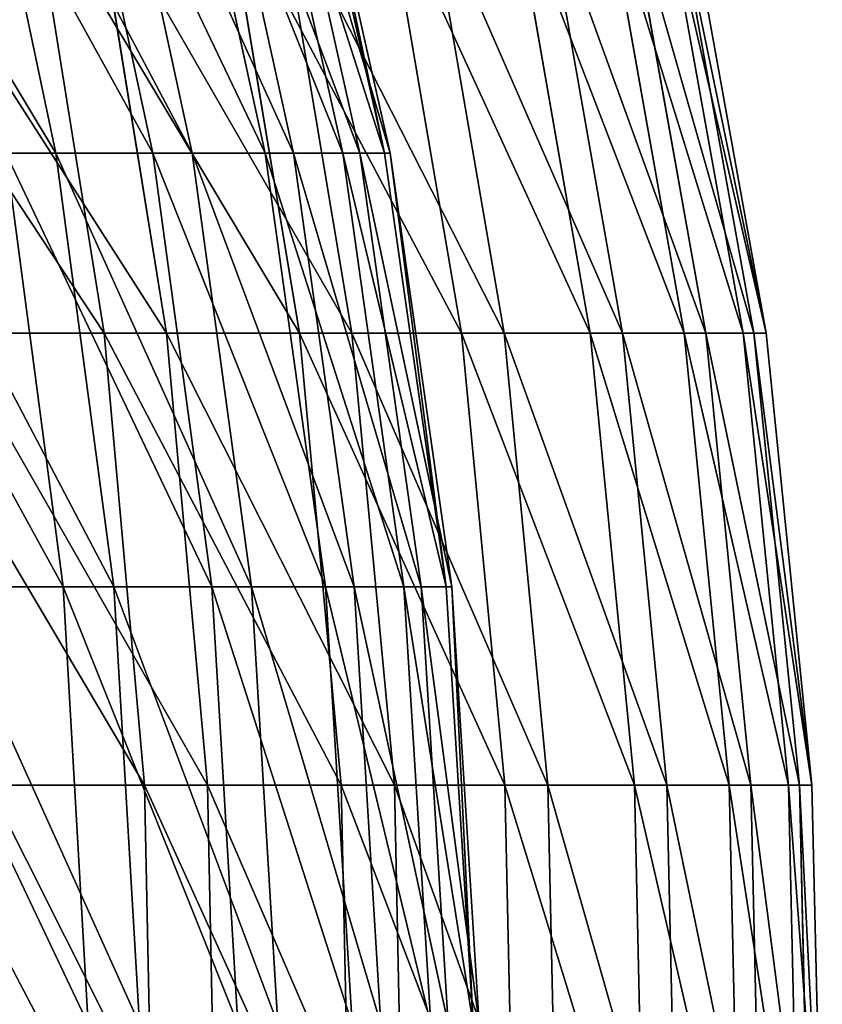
# Model space of a CAD drawing. Extents: x 143 to 263, y -61 to 82.
# Tile 126 of 256: x 255 to 263, y 1 to 11. Entities that reach past the tile are written whole.
import ezdxf

# ---------------------------------------------------------------- set-up
doc = ezdxf.new("R2010")
doc.units = 0
doc.header["$LTSCALE"] = 25.4
doc.layers.get('0').update_dxf_attribs({"color": 13, "linetype": 'CONTINUOUS'})

# ---------------------------------------------------------------- blocks, each defined once
blk = doc.blocks.new('ICE-BALL-8126_STL')
at = {"color": 7}
for p, q in [((84.006, 59.161, 56.646), (79.343, 59.054, 56.645)), ((84.006, 59.161, 56.646), (79.343, 59.054, 56.645)), ((79.343, 59.054, 56.645), (74.704, 58.585, 56.639)), ((79.343, 59.054, 56.645), (74.704, 58.585, 56.639)), ((79.343, 58.814, 61.341), (79.343, 59.054, 56.645)), ((79.343, 59.054, 56.645), (79.343, 58.925, 51.944)), ((79.343, 58.814, 61.341), (79.343, 59.054, 56.645)), ((79.343, 59.054, 56.645), (79.343, 58.925, 51.944)), ((84.006, 59.032, 51.937), (79.343, 58.925, 51.944)), ((84.006, 59.032, 51.937), (79.343, 58.925, 51.944)), ((79.343, 58.925, 51.944), (74.704, 58.458, 51.975)), ((79.343, 58.925, 51.944), (74.704, 58.458, 51.975)), ((79.343, 58.925, 51.944), (79.343, 58.428, 47.268)), ((79.343, 58.925, 51.944), (79.343, 58.428, 47.268)), ((84.006, 58.92, 61.35), (79.343, 58.814, 61.341)), ((84.006, 58.92, 61.35), (79.343, 58.814, 61.341)), ((79.343, 58.814, 61.341), (74.704, 58.347, 61.298)), ((79.343, 58.814, 61.341), (74.704, 58.347, 61.298)), ((79.343, 58.205, 66.003), (79.343, 58.814, 61.341)), ((79.343, 58.205, 66.003), (79.343, 58.814, 61.341)), ((74.704, 58.585, 56.639), (70.114, 57.758, 56.629)), ((74.704, 58.585, 56.639), (70.114, 57.758, 56.629)), ((74.704, 58.347, 61.298), (74.704, 58.585, 56.639)), ((74.704, 58.585, 56.639), (74.704, 58.458, 51.975)), ((74.704, 58.347, 61.298), (74.704, 58.585, 56.639)), ((74.704, 58.585, 56.639), (74.704, 58.458, 51.975)), ((84.006, 58.534, 47.253), (79.343, 58.428, 47.268)), ((84.006, 58.534, 47.253), (79.343, 58.428, 47.268)), ((74.704, 58.458, 51.975), (70.114, 57.632, 52.03)), ((74.704, 58.458, 51.975), (70.114, 57.632, 52.03)), ((74.704, 58.458, 51.975), (74.704, 57.964, 47.336)), ((74.704, 58.458, 51.975), (74.704, 57.964, 47.336)), ((74.704, 58.347, 61.298), (70.114, 57.523, 61.224)), ((74.704, 58.347, 61.298), (70.114, 57.523, 61.224)), ((79.343, 58.428, 47.268), (74.704, 57.964, 47.336)), ((79.343, 58.428, 47.268), (74.704, 57.964, 47.336)), ((74.704, 57.743, 65.924), (74.704, 58.347, 61.298)), ((74.704, 57.743, 65.924), (74.704, 58.347, 61.298)), ((79.343, 58.428, 47.268), (79.343, 57.566, 42.646)), ((79.343, 58.428, 47.268), (79.343, 57.566, 42.646)), ((84.006, 58.311, 66.021), (79.343, 58.205, 66.003)), ((84.006, 58.311, 66.021), (79.343, 58.205, 66.003)), ((79.343, 58.205, 66.003), (74.704, 57.743, 65.924)), ((79.343, 58.205, 66.003), (74.704, 57.743, 65.924)), ((79.343, 57.233, 70.604), (79.343, 58.205, 66.003)), ((79.343, 57.233, 70.604), (79.343, 58.205, 66.003)), ((74.704, 57.964, 47.336), (70.114, 57.146, 47.456)), ((74.704, 57.964, 47.336), (70.114, 57.146, 47.456)), ((74.704, 57.964, 47.336), (74.704, 57.109, 42.75)), ((74.704, 57.964, 47.336), (74.704, 57.109, 42.75)), ((74.704, 57.743, 65.924), (70.114, 56.928, 65.785)), ((74.704, 57.743, 65.924), (70.114, 56.928, 65.785)), ((74.704, 56.779, 70.489), (74.704, 57.743, 65.924)), ((74.704, 56.779, 70.489), (74.704, 57.743, 65.924)), ((84.006, 57.67, 42.622), (79.343, 57.566, 42.646)), ((84.006, 57.67, 42.622), (79.343, 57.566, 42.646)), ((79.343, 57.566, 42.646), (74.704, 57.109, 42.75)), ((79.343, 57.566, 42.646), (74.704, 57.109, 42.75)), ((79.343, 57.566, 42.646), (79.343, 56.343, 38.105)), ((79.343, 57.566, 42.646), (79.343, 56.343, 38.105)), ((84.006, 57.337, 70.63), (79.343, 57.233, 70.604)), ((84.006, 57.337, 70.63), (79.343, 57.233, 70.604)), ((79.343, 57.233, 70.604), (74.704, 56.779, 70.489)), ((79.343, 57.233, 70.604), (74.704, 56.779, 70.489)), ((79.343, 55.903, 75.114), (79.343, 57.233, 70.604)), ((79.343, 55.903, 75.114), (79.343, 57.233, 70.604)), ((74.704, 57.109, 42.75), (70.114, 56.302, 42.933)), ((74.704, 57.109, 42.75), (70.114, 56.302, 42.933)), ((74.704, 57.109, 42.75), (74.704, 55.896, 38.245)), ((74.704, 57.109, 42.75), (74.704, 55.896, 38.245)), ((74.704, 56.779, 70.489), (70.114, 55.977, 70.286)), ((74.704, 56.779, 70.489), (70.114, 55.977, 70.286)), ((74.704, 55.459, 74.964), (74.704, 56.779, 70.489)), ((74.704, 55.459, 74.964), (74.704, 56.779, 70.489)), ((84.006, 56.445, 38.074), (79.343, 56.343, 38.105)), ((84.006, 56.445, 38.074), (79.343, 56.343, 38.105)), ((79.343, 56.343, 38.105), (74.704, 55.896, 38.245)), ((79.343, 56.343, 38.105), (74.704, 55.896, 38.245)), ((79.343, 56.343, 38.105), (79.343, 54.768, 33.675)), ((79.343, 56.343, 38.105), (79.343, 54.768, 33.675)), ((84.006, 56.004, 75.148), (79.343, 55.903, 75.114)), ((84.006, 56.004, 75.148), (79.343, 55.903, 75.114)), ((74.704, 55.896, 38.245), (70.114, 55.106, 38.491)), ((74.704, 55.896, 38.245), (70.114, 55.106, 38.491)), ((79.343, 55.903, 75.114), (74.704, 55.459, 74.964)), ((79.343, 55.903, 75.114), (74.704, 55.459, 74.964)), ((74.704, 55.896, 38.245), (74.704, 54.333, 33.849)), ((74.704, 55.896, 38.245), (74.704, 54.333, 33.849)), ((79.343, 54.223, 79.506), (79.343, 55.903, 75.114)), ((79.343, 54.223, 79.506), (79.343, 55.903, 75.114)), ((77.309, 55.359, 54.365), (81.799, 55.637, 54.357)), ((77.309, 55.359, 54.365), (81.799, 55.637, 54.357)), ((77.309, 55.299, 58.95), (81.799, 55.577, 58.965)), ((77.309, 55.299, 58.95), (81.799, 55.577, 58.965)), ((74.704, 55.459, 74.964), (70.114, 54.675, 74.699)), ((74.704, 55.459, 74.964), (70.114, 54.675, 74.699)), ((74.704, 53.793, 79.321), (74.704, 55.459, 74.964)), ((74.704, 53.793, 79.321), (74.704, 55.459, 74.964)), ((72.855, 54.724, 54.383), (77.309, 55.359, 54.365)), ((72.855, 54.724, 54.383), (77.309, 55.359, 54.365)), ((72.855, 54.666, 58.916), (77.309, 55.299, 58.95)), ((72.855, 54.666, 58.916), (77.309, 55.299, 58.95)), ((77.309, 55.299, 58.95), (77.309, 55.359, 54.365)), ((77.309, 55.359, 54.365), (77.309, 55.044, 49.791)), ((77.309, 55.299, 58.95), (77.309, 55.359, 54.365)), ((77.309, 55.359, 54.365), (77.309, 55.044, 49.791)), ((77.309, 55.044, 49.791), (81.799, 55.321, 49.76)), ((77.309, 55.044, 49.791), (81.799, 55.321, 49.76)), ((77.309, 54.867, 63.515), (77.309, 55.299, 58.95)), ((77.309, 54.867, 63.515), (77.309, 55.299, 58.95)), ((77.309, 54.867, 63.515), (81.799, 55.143, 63.552)), ((77.309, 54.867, 63.515), (81.799, 55.143, 63.552)), ((72.855, 54.413, 49.86), (77.309, 55.044, 49.791)), ((72.855, 54.413, 49.86), (77.309, 55.044, 49.791)), ((77.309, 55.044, 49.791), (77.309, 54.357, 45.257)), ((77.309, 55.044, 49.791), (77.309, 54.357, 45.257)), ((72.855, 54.238, 63.429), (77.309, 54.867, 63.515)), ((72.855, 54.238, 63.429), (77.309, 54.867, 63.515)), ((77.309, 54.063, 68.029), (77.309, 54.867, 63.515)), ((77.309, 54.063, 68.029), (77.309, 54.867, 63.515)), ((84.006, 54.867, 33.635), (79.343, 54.768, 33.675)), ((84.006, 54.867, 33.635), (79.343, 54.768, 33.675)), ((68.466, 53.737, 54.41), (72.855, 54.724, 54.383)), ((68.466, 53.737, 54.41), (72.855, 54.724, 54.383)), ((72.855, 54.666, 58.916), (72.855, 54.724, 54.383)), ((72.855, 54.724, 54.383), (72.855, 54.413, 49.86)), ((72.855, 54.666, 58.916), (72.855, 54.724, 54.383)), ((72.855, 54.724, 54.383), (72.855, 54.413, 49.86)), ((79.343, 54.768, 33.675), (74.704, 54.333, 33.849)), ((79.343, 54.768, 33.675), (74.704, 54.333, 33.849)), ((79.343, 54.768, 33.675), (79.343, 52.85, 29.381)), ((79.343, 54.768, 33.675), (79.343, 52.85, 29.381)), ((68.466, 53.68, 58.863), (72.855, 54.666, 58.916)), ((68.466, 53.68, 58.863), (72.855, 54.666, 58.916)), ((72.855, 54.238, 63.429), (72.855, 54.666, 58.916)), ((72.855, 54.238, 63.429), (72.855, 54.666, 58.916)), ((77.309, 54.357, 45.257), (81.799, 54.631, 45.204)), ((77.309, 54.357, 45.257), (81.799, 54.631, 45.204)), ((68.466, 53.432, 49.968), (72.855, 54.413, 49.86)), ((68.466, 53.432, 49.968), (72.855, 54.413, 49.86)), ((72.855, 54.413, 49.86), (72.855, 53.734, 45.378)), ((72.855, 54.413, 49.86), (72.855, 53.734, 45.378)), ((74.704, 54.333, 33.849), (70.114, 53.565, 34.157)), ((74.704, 54.333, 33.849), (70.114, 53.565, 34.157)), ((72.855, 53.734, 45.378), (77.309, 54.357, 45.257)), ((72.855, 53.734, 45.378), (77.309, 54.357, 45.257)), ((74.704, 54.333, 33.849), (74.704, 52.43, 29.589)), ((74.704, 54.333, 33.849), (74.704, 52.43, 29.589)), ((77.309, 54.357, 45.257), (77.309, 53.303, 40.795)), ((77.309, 54.357, 45.257), (77.309, 53.303, 40.795)), ((77.309, 54.063, 68.029), (81.799, 54.335, 68.089)), ((77.309, 54.063, 68.029), (81.799, 54.335, 68.089)), ((84.006, 54.322, 79.548), (79.343, 54.223, 79.506)), ((84.006, 54.322, 79.548), (79.343, 54.223, 79.506)), ((68.466, 53.26, 63.296), (72.855, 54.238, 63.429)), ((68.466, 53.26, 63.296), (72.855, 54.238, 63.429)), ((72.855, 53.444, 67.893), (72.855, 54.238, 63.429)), ((72.855, 53.444, 67.893), (72.855, 54.238, 63.429)), ((79.343, 54.223, 79.506), (74.704, 53.793, 79.321)), ((79.343, 54.223, 79.506), (74.704, 53.793, 79.321)), ((79.343, 52.204, 83.753), (79.343, 54.223, 79.506)), ((79.343, 52.204, 83.753), (79.343, 54.223, 79.506)), ((72.855, 53.444, 67.893), (77.309, 54.063, 68.029)), ((72.855, 53.444, 67.893), (77.309, 54.063, 68.029)), ((77.309, 52.895, 72.463), (77.309, 54.063, 68.029)), ((77.309, 52.895, 72.463), (77.309, 54.063, 68.029)), ((74.704, 53.793, 79.321), (70.114, 53.032, 78.996)), ((74.704, 53.793, 79.321), (70.114, 53.032, 78.996)), ((74.704, 51.789, 83.535), (74.704, 53.793, 79.321)), ((74.704, 51.789, 83.535), (74.704, 53.793, 79.321)), ((68.466, 52.765, 45.565), (72.855, 53.734, 45.378)), ((68.466, 52.765, 45.565), (72.855, 53.734, 45.378)), ((72.855, 53.734, 45.378), (72.855, 52.692, 40.965)), ((72.855, 53.734, 45.378), (72.855, 52.692, 40.965)), ((77.309, 53.303, 40.795), (81.799, 53.572, 40.72)), ((77.309, 53.303, 40.795), (81.799, 53.572, 40.72)), ((68.466, 52.48, 67.68), (72.855, 53.444, 67.893)), ((68.466, 52.48, 67.68), (72.855, 53.444, 67.893)), ((72.855, 52.288, 72.276), (72.855, 53.444, 67.893)), ((72.855, 52.288, 72.276), (72.855, 53.444, 67.893)), ((72.855, 52.692, 40.965), (77.309, 53.303, 40.795)), ((72.855, 52.692, 40.965), (77.309, 53.303, 40.795)), ((77.309, 53.303, 40.795), (77.309, 51.889, 36.433)), ((77.309, 53.303, 40.795), (77.309, 51.889, 36.433)), ((77.309, 52.895, 72.463), (81.799, 53.161, 72.545)), ((77.309, 52.895, 72.463), (81.799, 53.161, 72.545)), ((72.855, 52.288, 72.276), (77.309, 52.895, 72.463)), ((72.855, 52.288, 72.276), (77.309, 52.895, 72.463)), ((77.309, 51.369, 76.787), (77.309, 52.895, 72.463)), ((77.309, 51.369, 76.787), (77.309, 52.895, 72.463)), ((84.006, 52.946, 29.334), (79.343, 52.85, 29.381)), ((84.006, 52.946, 29.334), (79.343, 52.85, 29.381)), ((79.343, 52.85, 29.381), (74.704, 52.43, 29.589)), ((79.343, 52.85, 29.381), (74.704, 52.43, 29.589)), ((79.343, 52.85, 29.381), (79.343, 50.602, 25.252)), ((79.343, 52.85, 29.381), (79.343, 50.602, 25.252)), ((68.466, 51.742, 41.231), (72.855, 52.692, 40.965)), ((68.466, 51.742, 41.231), (72.855, 52.692, 40.965)), ((72.855, 52.692, 40.965), (72.855, 51.294, 36.653)), ((72.855, 52.692, 40.965), (72.855, 51.294, 36.653)), ((74.704, 52.43, 29.589), (70.114, 51.689, 29.956)), ((74.704, 52.43, 29.589), (70.114, 51.689, 29.956)), ((74.704, 52.43, 29.589), (74.704, 50.199, 25.492)), ((74.704, 52.43, 29.589), (74.704, 50.199, 25.492)), ((68.466, 51.345, 71.986), (72.855, 52.288, 72.276)), ((68.466, 51.345, 71.986), (72.855, 52.288, 72.276)), ((72.855, 50.779, 76.551), (72.855, 52.288, 72.276)), ((72.855, 50.779, 76.551), (72.855, 52.288, 72.276)), ((84.006, 52.299, 83.802), (79.343, 52.204, 83.753)), ((84.006, 52.299, 83.802), (79.343, 52.204, 83.753)), ((79.343, 52.204, 83.753), (74.704, 51.789, 83.535)), ((79.343, 52.204, 83.753), (74.704, 51.789, 83.535)), ((79.343, 49.858, 87.828), (79.343, 52.204, 83.753)), ((79.343, 49.858, 87.828), (79.343, 52.204, 83.753)), ((77.309, 51.889, 36.433), (81.799, 52.151, 36.336)), ((77.309, 51.889, 36.433), (81.799, 52.151, 36.336)), ((72.855, 51.294, 36.653), (77.309, 51.889, 36.433)), ((72.855, 51.294, 36.653), (77.309, 51.889, 36.433)), ((77.309, 51.889, 36.433), (77.309, 50.125, 32.201)), ((77.309, 51.889, 36.433), (77.309, 50.125, 32.201)), ((74.704, 51.789, 83.535), (70.114, 51.056, 83.15)), ((74.704, 51.789, 83.535), (70.114, 51.056, 83.15)), ((74.704, 49.461, 87.578), (74.704, 51.789, 83.535)), ((74.704, 49.461, 87.578), (74.704, 51.789, 83.535)), ((77.309, 51.369, 76.787), (81.799, 51.627, 76.89)), ((77.309, 51.369, 76.787), (81.799, 51.627, 76.89)), ((72.855, 50.779, 76.551), (77.309, 51.369, 76.787)), ((72.855, 50.779, 76.551), (77.309, 51.369, 76.787)), ((77.309, 49.495, 80.972), (77.309, 51.369, 76.787)), ((77.309, 49.495, 80.972), (77.309, 51.369, 76.787)), ((68.466, 50.368, 36.995), (72.855, 51.294, 36.653)), ((68.466, 50.368, 36.995), (72.855, 51.294, 36.653)), ((72.855, 51.294, 36.653), (72.855, 49.549, 32.469)), ((72.855, 51.294, 36.653), (72.855, 49.549, 32.469))]:
    blk.add_line(p, q, dxfattribs=at)
mesh = blk.add_polyface(dxfattribs=at)
corners = [(79.343, 58.814, 61.341), (84.006, 59.161, 56.646), (79.343, 59.054, 56.645), (84.006, 58.92, 61.35)]
mesh.append_faces([[corners[k] for k in face] for face in [(0, 1, 2), (1, 0, 3)]], dxfattribs={"vtx0": -1, "color": 7})
mesh = blk.add_polyface(dxfattribs=at)
corners = [(79.343, 58.925, 51.944), (84.006, 59.161, 56.646), (84.006, 59.032, 51.937), (79.343, 59.054, 56.645)]
mesh.append_faces([[corners[k] for k in face] for face in [(0, 1, 2), (1, 0, 3)]], dxfattribs={"vtx0": -1, "color": 7})
mesh = blk.add_polyface(dxfattribs=at)
corners = [(74.704, 58.347, 61.298), (79.343, 59.054, 56.645), (74.704, 58.585, 56.639), (79.343, 58.814, 61.341)]
mesh.append_faces([[corners[k] for k in face] for face in [(0, 1, 2), (1, 0, 3)]], dxfattribs={"vtx0": -1, "color": 7})
mesh = blk.add_polyface(dxfattribs=at)
corners = [(74.704, 58.458, 51.975), (79.343, 59.054, 56.645), (79.343, 58.925, 51.944), (74.704, 58.585, 56.639)]
mesh.append_faces([[corners[k] for k in face] for face in [(0, 1, 2), (1, 0, 3)]], dxfattribs={"vtx0": -1, "color": 7})
mesh = blk.add_polyface(dxfattribs=at)
corners = [(79.343, 58.428, 47.268), (84.006, 59.032, 51.937), (84.006, 58.534, 47.253), (79.343, 58.925, 51.944)]
mesh.append_faces([[corners[k] for k in face] for face in [(0, 1, 2), (1, 0, 3)]], dxfattribs={"vtx0": -1, "color": 7})
mesh = blk.add_polyface(dxfattribs=at)
corners = [(74.704, 57.964, 47.336), (79.343, 58.925, 51.944), (79.343, 58.428, 47.268), (74.704, 58.458, 51.975)]
mesh.append_faces([[corners[k] for k in face] for face in [(0, 1, 2), (1, 0, 3)]], dxfattribs={"vtx0": -1, "color": 7})
mesh = blk.add_polyface(dxfattribs=at)
corners = [(79.343, 58.205, 66.003), (84.006, 58.92, 61.35), (79.343, 58.814, 61.341), (84.006, 58.311, 66.021)]
mesh.append_faces([[corners[k] for k in face] for face in [(0, 1, 2), (1, 0, 3)]], dxfattribs={"vtx0": -1, "color": 7})
mesh = blk.add_polyface(dxfattribs=at)
corners = [(74.704, 57.743, 65.924), (79.343, 58.814, 61.341), (74.704, 58.347, 61.298), (79.343, 58.205, 66.003)]
mesh.append_faces([[corners[k] for k in face] for face in [(0, 1, 2), (1, 0, 3)]], dxfattribs={"vtx0": -1, "color": 7})
mesh = blk.add_polyface(dxfattribs=at)
corners = [(70.114, 57.523, 61.224), (74.704, 58.585, 56.639), (70.114, 57.758, 56.629), (74.704, 58.347, 61.298)]
mesh.append_faces([[corners[k] for k in face] for face in [(0, 1, 2), (1, 0, 3)]], dxfattribs={"vtx0": -1, "color": 7})
mesh = blk.add_polyface(dxfattribs=at)
corners = [(70.114, 57.632, 52.03), (74.704, 58.585, 56.639), (74.704, 58.458, 51.975), (70.114, 57.758, 56.629)]
mesh.append_faces([[corners[k] for k in face] for face in [(0, 1, 2), (1, 0, 3)]], dxfattribs={"vtx0": -1, "color": 7})
mesh = blk.add_polyface(dxfattribs=at)
corners = [(79.343, 57.566, 42.646), (84.006, 58.534, 47.253), (84.006, 57.67, 42.622), (79.343, 58.428, 47.268)]
mesh.append_faces([[corners[k] for k in face] for face in [(0, 1, 2), (1, 0, 3)]], dxfattribs={"vtx0": -1, "color": 7})
mesh = blk.add_polyface(dxfattribs=at)
corners = [(70.114, 57.146, 47.456), (74.704, 58.458, 51.975), (74.704, 57.964, 47.336), (70.114, 57.632, 52.03)]
mesh.append_faces([[corners[k] for k in face] for face in [(0, 1, 2), (1, 0, 3)]], dxfattribs={"vtx0": -1, "color": 7})
mesh = blk.add_polyface(dxfattribs=at)
corners = [(70.114, 56.928, 65.785), (74.704, 58.347, 61.298), (70.114, 57.523, 61.224), (74.704, 57.743, 65.924)]
mesh.append_faces([[corners[k] for k in face] for face in [(0, 1, 2), (1, 0, 3)]], dxfattribs={"vtx0": -1, "color": 7})
mesh = blk.add_polyface(dxfattribs=at)
corners = [(74.704, 57.109, 42.75), (79.343, 58.428, 47.268), (79.343, 57.566, 42.646), (74.704, 57.964, 47.336)]
mesh.append_faces([[corners[k] for k in face] for face in [(0, 1, 2), (1, 0, 3)]], dxfattribs={"vtx0": -1, "color": 7})
mesh = blk.add_polyface(dxfattribs=at)
corners = [(79.343, 57.233, 70.604), (84.006, 58.311, 66.021), (79.343, 58.205, 66.003), (84.006, 57.337, 70.63)]
mesh.append_faces([[corners[k] for k in face] for face in [(0, 1, 2), (1, 0, 3)]], dxfattribs={"vtx0": -1, "color": 7})
mesh = blk.add_polyface(dxfattribs=at)
corners = [(74.704, 56.779, 70.489), (79.343, 58.205, 66.003), (74.704, 57.743, 65.924), (79.343, 57.233, 70.604)]
mesh.append_faces([[corners[k] for k in face] for face in [(0, 1, 2), (1, 0, 3)]], dxfattribs={"vtx0": -1, "color": 7})
mesh = blk.add_polyface(dxfattribs=at)
corners = [(70.114, 56.302, 42.933), (74.704, 57.964, 47.336), (74.704, 57.109, 42.75), (70.114, 57.146, 47.456)]
mesh.append_faces([[corners[k] for k in face] for face in [(0, 1, 2), (1, 0, 3)]], dxfattribs={"vtx0": -1, "color": 7})
mesh = blk.add_polyface(dxfattribs=at)
corners = [(70.114, 55.977, 70.286), (74.704, 57.743, 65.924), (70.114, 56.928, 65.785), (74.704, 56.779, 70.489)]
mesh.append_faces([[corners[k] for k in face] for face in [(0, 1, 2), (1, 0, 3)]], dxfattribs={"vtx0": -1, "color": 7})
mesh = blk.add_polyface(dxfattribs=at)
corners = [(79.343, 56.343, 38.105), (84.006, 57.67, 42.622), (84.006, 56.445, 38.074), (79.343, 57.566, 42.646)]
mesh.append_faces([[corners[k] for k in face] for face in [(0, 1, 2), (1, 0, 3)]], dxfattribs={"vtx0": -1, "color": 7})
mesh = blk.add_polyface(dxfattribs=at)
corners = [(74.704, 55.896, 38.245), (79.343, 57.566, 42.646), (79.343, 56.343, 38.105), (74.704, 57.109, 42.75)]
mesh.append_faces([[corners[k] for k in face] for face in [(0, 1, 2), (1, 0, 3)]], dxfattribs={"vtx0": -1, "color": 7})
mesh = blk.add_polyface(dxfattribs=at)
corners = [(79.343, 55.903, 75.114), (84.006, 57.337, 70.63), (79.343, 57.233, 70.604), (84.006, 56.004, 75.148)]
mesh.append_faces([[corners[k] for k in face] for face in [(0, 1, 2), (1, 0, 3)]], dxfattribs={"vtx0": -1, "color": 7})
mesh = blk.add_polyface(dxfattribs=at)
corners = [(74.704, 55.459, 74.964), (79.343, 57.233, 70.604), (74.704, 56.779, 70.489), (79.343, 55.903, 75.114)]
mesh.append_faces([[corners[k] for k in face] for face in [(0, 1, 2), (1, 0, 3)]], dxfattribs={"vtx0": -1, "color": 7})
mesh = blk.add_polyface(dxfattribs=at)
corners = [(70.114, 55.106, 38.491), (74.704, 57.109, 42.75), (74.704, 55.896, 38.245), (70.114, 56.302, 42.933)]
mesh.append_faces([[corners[k] for k in face] for face in [(0, 1, 2), (1, 0, 3)]], dxfattribs={"vtx0": -1, "color": 7})
mesh = blk.add_polyface(dxfattribs=at)
corners = [(70.114, 54.675, 74.699), (74.704, 56.779, 70.489), (70.114, 55.977, 70.286), (74.704, 55.459, 74.964)]
mesh.append_faces([[corners[k] for k in face] for face in [(0, 1, 2), (1, 0, 3)]], dxfattribs={"vtx0": -1, "color": 7})
mesh = blk.add_polyface(dxfattribs=at)
corners = [(79.343, 54.768, 33.675), (84.006, 56.445, 38.074), (84.006, 54.867, 33.635), (79.343, 56.343, 38.105)]
mesh.append_faces([[corners[k] for k in face] for face in [(0, 1, 2), (1, 0, 3)]], dxfattribs={"vtx0": -1, "color": 7})
mesh = blk.add_polyface(dxfattribs=at)
corners = [(74.704, 54.333, 33.849), (79.343, 56.343, 38.105), (79.343, 54.768, 33.675), (74.704, 55.896, 38.245)]
mesh.append_faces([[corners[k] for k in face] for face in [(0, 1, 2), (1, 0, 3)]], dxfattribs={"vtx0": -1, "color": 7})
mesh = blk.add_polyface(dxfattribs=at)
corners = [(79.343, 54.223, 79.506), (84.006, 56.004, 75.148), (79.343, 55.903, 75.114), (84.006, 54.322, 79.548)]
mesh.append_faces([[corners[k] for k in face] for face in [(0, 1, 2), (1, 0, 3)]], dxfattribs={"vtx0": -1, "color": 7})
mesh = blk.add_polyface(dxfattribs=at)
corners = [(70.114, 53.565, 34.157), (74.704, 55.896, 38.245), (74.704, 54.333, 33.849), (70.114, 55.106, 38.491)]
mesh.append_faces([[corners[k] for k in face] for face in [(0, 1, 2), (1, 0, 3)]], dxfattribs={"vtx0": -1, "color": 7})
mesh = blk.add_polyface(dxfattribs=at)
corners = [(74.704, 53.793, 79.321), (79.343, 55.903, 75.114), (74.704, 55.459, 74.964), (79.343, 54.223, 79.506)]
mesh.append_faces([[corners[k] for k in face] for face in [(0, 1, 2), (1, 0, 3)]], dxfattribs={"vtx0": -1, "color": 7})
mesh = blk.add_polyface(dxfattribs=at)
corners = [(81.799, 55.577, 58.965), (77.309, 55.359, 54.365), (81.799, 55.637, 54.357), (77.309, 55.299, 58.95)]
mesh.append_faces([[corners[k] for k in face] for face in [(0, 1, 2), (1, 0, 3)]], dxfattribs={"vtx0": -1, "color": 7})
mesh = blk.add_polyface(dxfattribs=at)
corners = [(81.799, 55.637, 54.357), (77.309, 55.044, 49.791), (81.799, 55.321, 49.76), (77.309, 55.359, 54.365)]
mesh.append_faces([[corners[k] for k in face] for face in [(0, 1, 2), (1, 0, 3)]], dxfattribs={"vtx0": -1, "color": 7})
mesh = blk.add_polyface(dxfattribs=at)
corners = [(81.799, 55.577, 58.965), (77.309, 54.867, 63.515), (77.309, 55.299, 58.95), (81.799, 55.143, 63.552)]
mesh.append_faces([[corners[k] for k in face] for face in [(0, 1, 2), (1, 0, 3)]], dxfattribs={"vtx0": -1, "color": 7})
mesh = blk.add_polyface(dxfattribs=at)
corners = [(70.114, 53.032, 78.996), (74.704, 55.459, 74.964), (70.114, 54.675, 74.699), (74.704, 53.793, 79.321)]
mesh.append_faces([[corners[k] for k in face] for face in [(0, 1, 2), (1, 0, 3)]], dxfattribs={"vtx0": -1, "color": 7})
mesh = blk.add_polyface(dxfattribs=at)
corners = [(77.309, 55.299, 58.95), (72.855, 54.724, 54.383), (77.309, 55.359, 54.365), (72.855, 54.666, 58.916)]
mesh.append_faces([[corners[k] for k in face] for face in [(0, 1, 2), (1, 0, 3)]], dxfattribs={"vtx0": -1, "color": 7})
mesh = blk.add_polyface(dxfattribs=at)
corners = [(77.309, 55.359, 54.365), (72.855, 54.413, 49.86), (77.309, 55.044, 49.791), (72.855, 54.724, 54.383)]
mesh.append_faces([[corners[k] for k in face] for face in [(0, 1, 2), (1, 0, 3)]], dxfattribs={"vtx0": -1, "color": 7})
mesh = blk.add_polyface(dxfattribs=at)
corners = [(77.309, 55.299, 58.95), (72.855, 54.238, 63.429), (72.855, 54.666, 58.916), (77.309, 54.867, 63.515)]
mesh.append_faces([[corners[k] for k in face] for face in [(0, 1, 2), (1, 0, 3)]], dxfattribs={"vtx0": -1, "color": 7})
mesh = blk.add_polyface(dxfattribs=at)
corners = [(81.799, 55.321, 49.76), (77.309, 54.357, 45.257), (81.799, 54.631, 45.204), (77.309, 55.044, 49.791)]
mesh.append_faces([[corners[k] for k in face] for face in [(0, 1, 2), (1, 0, 3)]], dxfattribs={"vtx0": -1, "color": 7})
mesh = blk.add_polyface(dxfattribs=at)
corners = [(81.799, 55.143, 63.552), (77.309, 54.063, 68.029), (77.309, 54.867, 63.515), (81.799, 54.335, 68.089)]
mesh.append_faces([[corners[k] for k in face] for face in [(0, 1, 2), (1, 0, 3)]], dxfattribs={"vtx0": -1, "color": 7})
mesh = blk.add_polyface(dxfattribs=at)
corners = [(77.309, 55.044, 49.791), (72.855, 53.734, 45.378), (77.309, 54.357, 45.257), (72.855, 54.413, 49.86)]
mesh.append_faces([[corners[k] for k in face] for face in [(0, 1, 2), (1, 0, 3)]], dxfattribs={"vtx0": -1, "color": 7})
mesh = blk.add_polyface(dxfattribs=at)
corners = [(77.309, 54.867, 63.515), (72.855, 53.444, 67.893), (72.855, 54.238, 63.429), (77.309, 54.063, 68.029)]
mesh.append_faces([[corners[k] for k in face] for face in [(0, 1, 2), (1, 0, 3)]], dxfattribs={"vtx0": -1, "color": 7})
mesh = blk.add_polyface(dxfattribs=at)
corners = [(79.343, 52.85, 29.381), (84.006, 54.867, 33.635), (84.006, 52.946, 29.334), (79.343, 54.768, 33.675)]
mesh.append_faces([[corners[k] for k in face] for face in [(0, 1, 2), (1, 0, 3)]], dxfattribs={"vtx0": -1, "color": 7})
mesh = blk.add_polyface(dxfattribs=at)
corners = [(72.855, 54.666, 58.916), (68.466, 53.737, 54.41), (72.855, 54.724, 54.383), (68.466, 53.68, 58.863)]
mesh.append_faces([[corners[k] for k in face] for face in [(0, 1, 2), (1, 0, 3)]], dxfattribs={"vtx0": -1, "color": 7})
mesh = blk.add_polyface(dxfattribs=at)
corners = [(72.855, 54.724, 54.383), (68.466, 53.432, 49.968), (72.855, 54.413, 49.86), (68.466, 53.737, 54.41)]
mesh.append_faces([[corners[k] for k in face] for face in [(0, 1, 2), (1, 0, 3)]], dxfattribs={"vtx0": -1, "color": 7})
mesh = blk.add_polyface(dxfattribs=at)
corners = [(74.704, 52.43, 29.589), (79.343, 54.768, 33.675), (79.343, 52.85, 29.381), (74.704, 54.333, 33.849)]
mesh.append_faces([[corners[k] for k in face] for face in [(0, 1, 2), (1, 0, 3)]], dxfattribs={"vtx0": -1, "color": 7})
mesh = blk.add_polyface(dxfattribs=at)
corners = [(72.855, 54.666, 58.916), (68.466, 53.26, 63.296), (68.466, 53.68, 58.863), (72.855, 54.238, 63.429)]
mesh.append_faces([[corners[k] for k in face] for face in [(0, 1, 2), (1, 0, 3)]], dxfattribs={"vtx0": -1, "color": 7})
mesh = blk.add_polyface(dxfattribs=at)
corners = [(81.799, 54.631, 45.204), (77.309, 53.303, 40.795), (81.799, 53.572, 40.72), (77.309, 54.357, 45.257)]
mesh.append_faces([[corners[k] for k in face] for face in [(0, 1, 2), (1, 0, 3)]], dxfattribs={"vtx0": -1, "color": 7})
mesh = blk.add_polyface(dxfattribs=at)
corners = [(72.855, 54.413, 49.86), (68.466, 52.765, 45.565), (72.855, 53.734, 45.378), (68.466, 53.432, 49.968)]
mesh.append_faces([[corners[k] for k in face] for face in [(0, 1, 2), (1, 0, 3)]], dxfattribs={"vtx0": -1, "color": 7})
mesh = blk.add_polyface(dxfattribs=at)
corners = [(70.114, 51.689, 29.956), (74.704, 54.333, 33.849), (74.704, 52.43, 29.589), (70.114, 53.565, 34.157)]
mesh.append_faces([[corners[k] for k in face] for face in [(0, 1, 2), (1, 0, 3)]], dxfattribs={"vtx0": -1, "color": 7})
mesh = blk.add_polyface(dxfattribs=at)
corners = [(77.309, 54.357, 45.257), (72.855, 52.692, 40.965), (77.309, 53.303, 40.795), (72.855, 53.734, 45.378)]
mesh.append_faces([[corners[k] for k in face] for face in [(0, 1, 2), (1, 0, 3)]], dxfattribs={"vtx0": -1, "color": 7})
mesh = blk.add_polyface(dxfattribs=at)
corners = [(81.799, 54.335, 68.089), (77.309, 52.895, 72.463), (77.309, 54.063, 68.029), (81.799, 53.161, 72.545)]
mesh.append_faces([[corners[k] for k in face] for face in [(0, 1, 2), (1, 0, 3)]], dxfattribs={"vtx0": -1, "color": 7})
mesh = blk.add_polyface(dxfattribs=at)
corners = [(79.343, 52.204, 83.753), (84.006, 54.322, 79.548), (79.343, 54.223, 79.506), (84.006, 52.299, 83.802)]
mesh.append_faces([[corners[k] for k in face] for face in [(0, 1, 2), (1, 0, 3)]], dxfattribs={"vtx0": -1, "color": 7})
mesh = blk.add_polyface(dxfattribs=at)
corners = [(72.855, 54.238, 63.429), (68.466, 52.48, 67.68), (68.466, 53.26, 63.296), (72.855, 53.444, 67.893)]
mesh.append_faces([[corners[k] for k in face] for face in [(0, 1, 2), (1, 0, 3)]], dxfattribs={"vtx0": -1, "color": 7})
mesh = blk.add_polyface(dxfattribs=at)
corners = [(74.704, 51.789, 83.535), (79.343, 54.223, 79.506), (74.704, 53.793, 79.321), (79.343, 52.204, 83.753)]
mesh.append_faces([[corners[k] for k in face] for face in [(0, 1, 2), (1, 0, 3)]], dxfattribs={"vtx0": -1, "color": 7})
mesh = blk.add_polyface(dxfattribs=at)
corners = [(77.309, 54.063, 68.029), (72.855, 52.288, 72.276), (72.855, 53.444, 67.893), (77.309, 52.895, 72.463)]
mesh.append_faces([[corners[k] for k in face] for face in [(0, 1, 2), (1, 0, 3)]], dxfattribs={"vtx0": -1, "color": 7})
mesh = blk.add_polyface(dxfattribs=at)
corners = [(70.114, 51.056, 83.15), (74.704, 53.793, 79.321), (70.114, 53.032, 78.996), (74.704, 51.789, 83.535)]
mesh.append_faces([[corners[k] for k in face] for face in [(0, 1, 2), (1, 0, 3)]], dxfattribs={"vtx0": -1, "color": 7})
mesh = blk.add_polyface(dxfattribs=at)
corners = [(72.855, 53.734, 45.378), (68.466, 51.742, 41.231), (72.855, 52.692, 40.965), (68.466, 52.765, 45.565)]
mesh.append_faces([[corners[k] for k in face] for face in [(0, 1, 2), (1, 0, 3)]], dxfattribs={"vtx0": -1, "color": 7})
mesh = blk.add_polyface(dxfattribs=at)
corners = [(81.799, 53.572, 40.72), (77.309, 51.889, 36.433), (81.799, 52.151, 36.336), (77.309, 53.303, 40.795)]
mesh.append_faces([[corners[k] for k in face] for face in [(0, 1, 2), (1, 0, 3)]], dxfattribs={"vtx0": -1, "color": 7})
mesh = blk.add_polyface(dxfattribs=at)
corners = [(72.855, 53.444, 67.893), (68.466, 51.345, 71.986), (68.466, 52.48, 67.68), (72.855, 52.288, 72.276)]
mesh.append_faces([[corners[k] for k in face] for face in [(0, 1, 2), (1, 0, 3)]], dxfattribs={"vtx0": -1, "color": 7})
mesh = blk.add_polyface(dxfattribs=at)
corners = [(77.309, 53.303, 40.795), (72.855, 51.294, 36.653), (77.309, 51.889, 36.433), (72.855, 52.692, 40.965)]
mesh.append_faces([[corners[k] for k in face] for face in [(0, 1, 2), (1, 0, 3)]], dxfattribs={"vtx0": -1, "color": 7})
mesh = blk.add_polyface(dxfattribs=at)
corners = [(81.799, 53.161, 72.545), (77.309, 51.369, 76.787), (77.309, 52.895, 72.463), (81.799, 51.627, 76.89)]
mesh.append_faces([[corners[k] for k in face] for face in [(0, 1, 2), (1, 0, 3)]], dxfattribs={"vtx0": -1, "color": 7})
mesh = blk.add_polyface(dxfattribs=at)
corners = [(77.309, 52.895, 72.463), (72.855, 50.779, 76.551), (72.855, 52.288, 72.276), (77.309, 51.369, 76.787)]
mesh.append_faces([[corners[k] for k in face] for face in [(0, 1, 2), (1, 0, 3)]], dxfattribs={"vtx0": -1, "color": 7})
mesh = blk.add_polyface(dxfattribs=at)
corners = [(79.343, 50.602, 25.252), (84.006, 52.946, 29.334), (84.006, 50.693, 25.197), (79.343, 52.85, 29.381)]
mesh.append_faces([[corners[k] for k in face] for face in [(0, 1, 2), (1, 0, 3)]], dxfattribs={"vtx0": -1, "color": 7})
mesh = blk.add_polyface(dxfattribs=at)
corners = [(74.704, 50.199, 25.492), (79.343, 52.85, 29.381), (79.343, 50.602, 25.252), (74.704, 52.43, 29.589)]
mesh.append_faces([[corners[k] for k in face] for face in [(0, 1, 2), (1, 0, 3)]], dxfattribs={"vtx0": -1, "color": 7})
mesh = blk.add_polyface(dxfattribs=at)
corners = [(72.855, 52.692, 40.965), (68.466, 50.368, 36.995), (72.855, 51.294, 36.653), (68.466, 51.742, 41.231)]
mesh.append_faces([[corners[k] for k in face] for face in [(0, 1, 2), (1, 0, 3)]], dxfattribs={"vtx0": -1, "color": 7})
mesh = blk.add_polyface(dxfattribs=at)
corners = [(70.114, 49.489, 25.916), (74.704, 52.43, 29.589), (74.704, 50.199, 25.492), (70.114, 51.689, 29.956)]
mesh.append_faces([[corners[k] for k in face] for face in [(0, 1, 2), (1, 0, 3)]], dxfattribs={"vtx0": -1, "color": 7})
mesh = blk.add_polyface(dxfattribs=at)
corners = [(72.855, 52.288, 72.276), (68.466, 49.863, 76.185), (68.466, 51.345, 71.986), (72.855, 50.779, 76.551)]
mesh.append_faces([[corners[k] for k in face] for face in [(0, 1, 2), (1, 0, 3)]], dxfattribs={"vtx0": -1, "color": 7})
mesh = blk.add_polyface(dxfattribs=at)
corners = [(79.343, 49.858, 87.828), (84.006, 52.299, 83.802), (79.343, 52.204, 83.753), (84.006, 49.948, 87.884)]
mesh.append_faces([[corners[k] for k in face] for face in [(0, 1, 2), (1, 0, 3)]], dxfattribs={"vtx0": -1, "color": 7})
mesh = blk.add_polyface(dxfattribs=at)
corners = [(74.704, 49.461, 87.578), (79.343, 52.204, 83.753), (74.704, 51.789, 83.535), (79.343, 49.858, 87.828)]
mesh.append_faces([[corners[k] for k in face] for face in [(0, 1, 2), (1, 0, 3)]], dxfattribs={"vtx0": -1, "color": 7})
mesh = blk.add_polyface(dxfattribs=at)
corners = [(81.799, 52.151, 36.336), (77.309, 50.125, 32.201), (81.799, 50.377, 32.083), (77.309, 51.889, 36.433)]
mesh.append_faces([[corners[k] for k in face] for face in [(0, 1, 2), (1, 0, 3)]], dxfattribs={"vtx0": -1, "color": 7})
mesh = blk.add_polyface(dxfattribs=at)
corners = [(77.309, 51.889, 36.433), (72.855, 49.549, 32.469), (77.309, 50.125, 32.201), (72.855, 51.294, 36.653)]
mesh.append_faces([[corners[k] for k in face] for face in [(0, 1, 2), (1, 0, 3)]], dxfattribs={"vtx0": -1, "color": 7})
mesh = blk.add_polyface(dxfattribs=at)
corners = [(70.114, 48.761, 87.137), (74.704, 51.789, 83.535), (70.114, 51.056, 83.15), (74.704, 49.461, 87.578)]
mesh.append_faces([[corners[k] for k in face] for face in [(0, 1, 2), (1, 0, 3)]], dxfattribs={"vtx0": -1, "color": 7})
mesh = blk.add_polyface(dxfattribs=at)
corners = [(81.799, 51.627, 76.89), (77.309, 49.495, 80.972), (77.309, 51.369, 76.787), (81.799, 49.744, 81.096)]
mesh.append_faces([[corners[k] for k in face] for face in [(0, 1, 2), (1, 0, 3)]], dxfattribs={"vtx0": -1, "color": 7})
mesh = blk.add_polyface(dxfattribs=at)
corners = [(77.309, 51.369, 76.787), (72.855, 48.927, 80.689), (72.855, 50.779, 76.551), (77.309, 49.495, 80.972)]
mesh.append_faces([[corners[k] for k in face] for face in [(0, 1, 2), (1, 0, 3)]], dxfattribs={"vtx0": -1, "color": 7})
mesh = blk.add_polyface(dxfattribs=at)
corners = [(72.855, 51.294, 36.653), (68.466, 48.654, 32.886), (72.855, 49.549, 32.469), (68.466, 50.368, 36.995)]
mesh.append_faces([[corners[k] for k in face] for face in [(0, 1, 2), (1, 0, 3)]], dxfattribs={"vtx0": -1, "color": 7})

msp = doc.modelspace()

# ---------------------------------------------------------------- block references
at = {"color": 0, "rotation": 270}
msp.add_blockref('ICE-BALL-8126_STL', (203.864, 82.233), dxfattribs=at)

doc.saveas('drawing.dxf')
